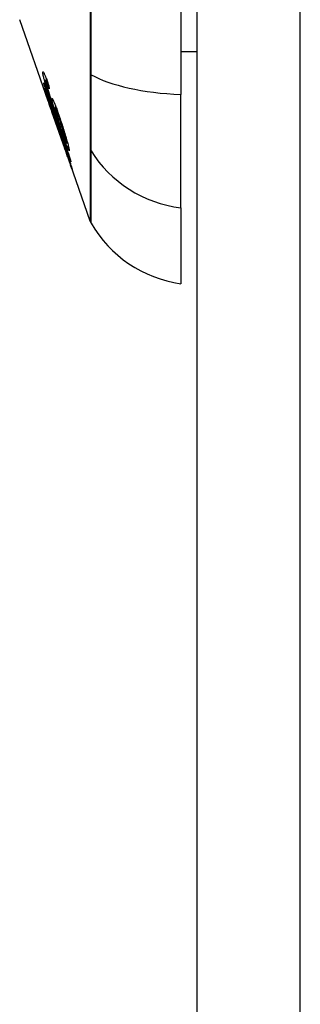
# Model space of a CAD drawing. Header units: inches. Extents: x 23 to 567, y 61 to 264.
# Tile 153 of 256: x 318.468 to 318.737, y 159.268 to 160.213. Entities that reach past the tile are written whole.
import ezdxf

# ---------------------------------------------------------------- set-up
doc = ezdxf.new("R2010")
doc.units = ezdxf.units.IN
doc.header["$MEASUREMENT"] = 0
doc.layers.add('Visible Edges(ANSI)', color=7, linetype='Continuous', lineweight=25)
doc.layers.add('Visible Tangent Edges(ANSI)', color=7, linetype='Continuous', lineweight=25)

msp = doc.modelspace()

# ---------------------------------------------------------------- linework, layer by layer
at = {"layer": 'Visible Edges(ANSI)'}
for p, q in [((318.63831, 144.70994), (318.63831, 176.42994)), ((318.62256, 160.99863), (318.62256, 160.14125)), ((318.49529, 160.13493), (318.46792, 160.21313)), ((318.63831, 160.18215), (318.62256, 160.18215)), ((318.49269, 160.15528), (318.49394, 160.15528)), ((318.49109, 160.15148), (318.49136, 160.15148)), ((318.4937, 160.15351), (318.49459, 160.15351)), ((318.49429, 160.13812), (318.49456, 160.13812)), ((318.62256, 160.03247), (318.62256, 160.14125)), ((318.49684, 160.13454), (318.49722, 160.13454)), ((318.50108, 160.12061), (318.49801, 160.12941)), ((318.49801, 160.12941), (318.49842, 160.12941)), ((318.50167, 160.12898), (318.50287, 160.12898)), ((318.49871, 160.12516), (318.49872, 160.12516)), ((318.51115, 160.08963), (318.49885, 160.12475)), ((318.50285, 160.12204), (318.50321, 160.12204)), ((318.50558, 160.1057), (318.50275, 160.11379)), ((318.50278, 160.11374), (318.50301, 160.11374)), ((318.50517, 160.10704), (318.50544, 160.10704)), ((318.5113, 160.0892), (318.51131, 160.0892)), ((318.51289, 160.09501), (318.51381, 160.09501)), ((318.53566, 160.0196), (318.51401, 160.08143)), ((318.51574, 160.07676), (318.51596, 160.07676)), ((318.62256, 160.03247), (318.62256, 159.95971))]:
    msp.add_line(p, q, dxfattribs=at)
at = {"layer": 'Visible Edges(ANSI)', "flags": 128}
for points in [[(318.49012, 160.16216), (318.4901, 160.1625), (318.4901, 160.16278), (318.49013, 160.163), (318.49018, 160.16314), (318.49025, 160.16321), (318.49035, 160.16319), (318.49048, 160.16309), (318.49064, 160.1629), (318.49082, 160.16262), (318.49103, 160.16226), (318.49126, 160.16181), (318.49152, 160.16127), (318.4918, 160.16066), (318.4921, 160.15998), (318.49241, 160.15922), (318.49274, 160.1584), (318.4931, 160.15751), (318.49346, 160.15657), (318.49383, 160.15558), (318.49421, 160.15454), (318.4946, 160.15347), (318.495, 160.15236), (318.4954, 160.15123), (318.4958, 160.15007)], [(318.49353, 160.14872), (318.49328, 160.14952), (318.49305, 160.15031), (318.49281, 160.15108), (318.49259, 160.15184), (318.49237, 160.15259), (318.49216, 160.15332), (318.49196, 160.15403), (318.49177, 160.15472), (318.49158, 160.15538), (318.49141, 160.15602), (318.49125, 160.15663), (318.4911, 160.15722), (318.49096, 160.15778), (318.49083, 160.15832), (318.49071, 160.15883), (318.4906, 160.15931), (318.49051, 160.15976), (318.49042, 160.16019), (318.49035, 160.16058), (318.49028, 160.16095), (318.49023, 160.16129), (318.49018, 160.16161), (318.49015, 160.16189), (318.49012, 160.16216)], [(318.4937, 160.15351), (318.4936, 160.15372), (318.49351, 160.15392), (318.49343, 160.15411), (318.49334, 160.15428), (318.49326, 160.15445), (318.49319, 160.1546), (318.49312, 160.15473), (318.49305, 160.15485), (318.49299, 160.15496), (318.49293, 160.15505), (318.49287, 160.15513), (318.49283, 160.15519), (318.49278, 160.15524), (318.49274, 160.15527), (318.49271, 160.15528), (318.49268, 160.15528), (318.49265, 160.15527), (318.49263, 160.15523), (318.49262, 160.15519), (318.49261, 160.15513), (318.49261, 160.15505), (318.49261, 160.15496), (318.49261, 160.15486), (318.49262, 160.15475)], [(318.49262, 160.15475), (318.49263, 160.15465), (318.49264, 160.15454), (318.49266, 160.15443), (318.49268, 160.1543), (318.4927, 160.15417), (318.49272, 160.15403), (318.49275, 160.15389), (318.49278, 160.15373), (318.49281, 160.15357), (318.49285, 160.1534), (318.49289, 160.15322), (318.49293, 160.15303), (318.49297, 160.15284), (318.49302, 160.15264), (318.49307, 160.15243), (318.49313, 160.15222), (318.49318, 160.15199), (318.49324, 160.15176), (318.4933, 160.15153), (318.49337, 160.15129), (318.49343, 160.15104), (318.4935, 160.15079), (318.49357, 160.15052), (318.49365, 160.15026)], [(318.49103, 160.15245), (318.49209, 160.14937), (318.49315, 160.14629), (318.49422, 160.1432), (318.49529, 160.1401), (318.49636, 160.137), (318.49744, 160.1339), (318.49851, 160.13079), (318.49959, 160.12768), (318.50066, 160.12457), (318.50174, 160.12146), (318.50282, 160.11834), (318.5039, 160.11523), (318.50497, 160.11212), (318.50605, 160.10901), (318.50713, 160.1059), (318.5082, 160.10279), (318.50928, 160.09969), (318.51035, 160.0966), (318.51142, 160.09351), (318.51249, 160.09042), (318.51356, 160.08734), (318.51462, 160.08427), (318.51568, 160.08121), (318.51674, 160.07816)], [(318.49109, 160.15148), (318.49109, 160.15152), (318.49109, 160.15156), (318.49108, 160.1516), (318.49108, 160.15164), (318.49108, 160.15168), (318.49107, 160.15172), (318.49107, 160.15176), (318.49107, 160.1518), (318.49107, 160.15184), (318.49106, 160.15188), (318.49106, 160.15192), (318.49106, 160.15196), (318.49105, 160.152), (318.49105, 160.15204), (318.49105, 160.15209), (318.49105, 160.15213), (318.49104, 160.15217), (318.49104, 160.15221), (318.49104, 160.15225), (318.49104, 160.15229), (318.49103, 160.15233), (318.49103, 160.15237), (318.49103, 160.15241), (318.49103, 160.15245)], [(318.49801, 160.12941), (318.49769, 160.13044), (318.49738, 160.13147), (318.49707, 160.13249), (318.49675, 160.13351), (318.49644, 160.13453), (318.49613, 160.13553), (318.49583, 160.13652), (318.49552, 160.13749), (318.49523, 160.13845), (318.49494, 160.13939), (318.49465, 160.1403), (318.49437, 160.14119), (318.4941, 160.14205), (318.49384, 160.14289), (318.49359, 160.14369), (318.49333, 160.1445), (318.49307, 160.14533), (318.4928, 160.14617), (318.49253, 160.14703), (318.49225, 160.1479), (318.49197, 160.14878), (318.49168, 160.14967), (318.49139, 160.15057), (318.49109, 160.15148)], [(318.49165, 160.14563), (318.49166, 160.14566), (318.4917, 160.14559), (318.49179, 160.14541), (318.49191, 160.14513), (318.49206, 160.14475), (318.49226, 160.14426), (318.49249, 160.14366), (318.49276, 160.14297), (318.49305, 160.1422), (318.49338, 160.14132), (318.49374, 160.14035), (318.49413, 160.13929), (318.49453, 160.13821), (318.49492, 160.13713), (318.4953, 160.13608), (318.49566, 160.13507), (318.496, 160.13413), (318.49634, 160.13318), (318.49668, 160.13222), (318.49702, 160.13125), (318.49737, 160.13027), (318.49772, 160.12927), (318.49808, 160.12826), (318.49843, 160.12723)], [(318.49871, 160.12516), (318.49811, 160.12689), (318.49751, 160.12859), (318.49692, 160.13027), (318.49634, 160.13192), (318.49578, 160.13353), (318.49524, 160.13509), (318.49474, 160.13652), (318.4943, 160.13777), (318.49392, 160.13885), (318.4936, 160.13977), (318.49333, 160.14056), (318.49308, 160.14127), (318.49285, 160.14193), (318.49265, 160.14254), (318.49246, 160.14309), (318.49229, 160.14359), (318.49214, 160.14404), (318.49201, 160.14443), (318.4919, 160.14476), (318.49181, 160.14503), (318.49174, 160.14526), (318.49169, 160.14543), (318.49166, 160.14555), (318.49165, 160.14563)], [(318.50444, 160.11611), (318.50394, 160.11752), (318.50345, 160.11894), (318.50296, 160.12037), (318.50246, 160.12179), (318.50197, 160.12322), (318.50148, 160.12464), (318.50099, 160.12607), (318.50051, 160.12748), (318.50002, 160.1289), (318.49955, 160.1303), (318.49907, 160.1317), (318.4986, 160.13309), (318.49814, 160.13446), (318.49769, 160.13583), (318.49724, 160.13718), (318.4968, 160.13851), (318.49636, 160.13982), (318.49594, 160.14112), (318.49552, 160.14242), (318.4951, 160.1437), (318.4947, 160.14498), (318.4943, 160.14624), (318.49391, 160.14749), (318.49353, 160.14872)], [(318.49365, 160.15026), (318.4942, 160.14833), (318.49482, 160.14626), (318.49548, 160.14409), (318.49618, 160.14187), (318.49685, 160.1398), (318.49744, 160.13799), (318.49792, 160.13653), (318.49826, 160.13549), (318.49854, 160.13466), (318.49882, 160.13382), (318.4991, 160.13298), (318.49939, 160.13213), (318.49968, 160.13127), (318.49997, 160.13041), (318.50026, 160.12955), (318.50056, 160.12869), (318.50085, 160.12784), (318.50114, 160.12699), (318.50143, 160.12614), (318.50172, 160.1253), (318.50201, 160.12447), (318.50229, 160.12364), (318.50257, 160.12283), (318.50285, 160.12204)], [(318.49622, 160.14683), (318.49611, 160.14714), (318.49599, 160.14745), (318.49588, 160.14777), (318.49577, 160.14808), (318.49566, 160.14839), (318.49554, 160.1487), (318.49543, 160.14901), (318.49532, 160.14932), (318.4952, 160.14962), (318.49509, 160.14993), (318.49498, 160.15022), (318.49487, 160.15051), (318.49477, 160.1508), (318.49466, 160.15108), (318.49456, 160.15135), (318.49446, 160.15162), (318.49435, 160.15188), (318.49425, 160.15214), (318.49416, 160.15239), (318.49406, 160.15263), (318.49396, 160.15287), (318.49387, 160.15309), (318.49378, 160.15331), (318.4937, 160.15351)], [(318.4958, 160.15007), (318.49582, 160.14993), (318.49584, 160.1498), (318.49585, 160.14966), (318.49587, 160.14953), (318.49589, 160.14939), (318.4959, 160.14926), (318.49592, 160.14912), (318.49594, 160.14899), (318.49595, 160.14885), (318.49597, 160.14872), (318.49599, 160.14858), (318.496, 160.14845), (318.49602, 160.14831), (318.49604, 160.14818), (318.49606, 160.14804), (318.49607, 160.14791), (318.49609, 160.14777), (318.49611, 160.14764), (318.49613, 160.14751), (318.49615, 160.14737), (318.49616, 160.14724), (318.49618, 160.1471), (318.4962, 160.14697), (318.49622, 160.14683)], [(318.49835, 160.12696), (318.49808, 160.12773), (318.49781, 160.1285), (318.49754, 160.12926), (318.49728, 160.13001), (318.49702, 160.13074), (318.49677, 160.13145), (318.49652, 160.13214), (318.49628, 160.13281), (318.49605, 160.13345), (318.49583, 160.13406), (318.49562, 160.13465), (318.49542, 160.1352), (318.49523, 160.13571), (318.49506, 160.13618), (318.4949, 160.13659), (318.49476, 160.13696), (318.49464, 160.13728), (318.49454, 160.13754), (318.49445, 160.13775), (318.49439, 160.13792), (318.49434, 160.13803), (318.4943, 160.1381), (318.49429, 160.13812), (318.49428, 160.1381)], [(318.49428, 160.1381), (318.49431, 160.13799), (318.49438, 160.13776), (318.49448, 160.13743), (318.49463, 160.13697), (318.49483, 160.13638), (318.49505, 160.13573), (318.49527, 160.13508), (318.49548, 160.13447), (318.49567, 160.13393), (318.49586, 160.13337), (318.49606, 160.13279), (318.49627, 160.13218), (318.49649, 160.13156), (318.49671, 160.13092), (318.49694, 160.13026), (318.49718, 160.12958), (318.49742, 160.1289), (318.49766, 160.1282), (318.4979, 160.1275), (318.49815, 160.12679), (318.4984, 160.12608), (318.49865, 160.12536), (318.4989, 160.12465), (318.49915, 160.12394)], [(318.49888, 160.13668), (318.49885, 160.13718), (318.49889, 160.13748), (318.499, 160.13756), (318.49918, 160.13742), (318.49944, 160.13706), (318.49975, 160.13649), (318.50009, 160.13581), (318.50043, 160.13507), (318.50075, 160.13434), (318.50104, 160.13365), (318.50135, 160.13291), (318.50167, 160.13212), (318.502, 160.13127), (318.50234, 160.13037), (318.5027, 160.12942), (318.50307, 160.12843), (318.50345, 160.1274), (318.50383, 160.12634), (318.50422, 160.12524), (318.50461, 160.12413), (318.50501, 160.12298), (318.50541, 160.12182), (318.50582, 160.12064), (318.50622, 160.11944)], [(318.50285, 160.12204), (318.50264, 160.12268), (318.50244, 160.12333), (318.50224, 160.12396), (318.50205, 160.12459), (318.50186, 160.12522), (318.50167, 160.12583), (318.50148, 160.12644), (318.5013, 160.12704), (318.50113, 160.12763), (318.50095, 160.12824), (318.50076, 160.12888), (318.50057, 160.12955), (318.50038, 160.13024), (318.50018, 160.13094), (318.49999, 160.13165), (318.4998, 160.13237), (318.49962, 160.13309), (318.49945, 160.13376), (318.49931, 160.13437), (318.49918, 160.13494), (318.49908, 160.13546), (318.49899, 160.13592), (318.49892, 160.13633), (318.49888, 160.13668)], [(318.51696, 160.07666), (318.51613, 160.07906), (318.51529, 160.08146), (318.51446, 160.08386), (318.51362, 160.08626), (318.51278, 160.08867), (318.51194, 160.09108), (318.51111, 160.09349), (318.51027, 160.09591), (318.50943, 160.09832), (318.50859, 160.10074), (318.50775, 160.10316), (318.5069, 160.10558), (318.50606, 160.10799), (318.50522, 160.11041), (318.50438, 160.11283), (318.50354, 160.11525), (318.5027, 160.11767), (318.50186, 160.12008), (318.50102, 160.1225), (318.50018, 160.12491), (318.49935, 160.12732), (318.49851, 160.12973), (318.49767, 160.13214), (318.49684, 160.13454)], [(318.49684, 160.13454), (318.497, 160.13401), (318.49716, 160.13349), (318.49732, 160.13298), (318.49748, 160.13247), (318.49764, 160.13196), (318.49779, 160.13147), (318.49794, 160.13097), (318.49809, 160.13049), (318.49824, 160.13001), (318.49838, 160.12954), (318.49852, 160.12907), (318.49866, 160.12862), (318.4988, 160.12817), (318.49893, 160.12773), (318.49908, 160.12723), (318.49926, 160.12664), (318.49947, 160.12598), (318.49968, 160.12526), (318.49992, 160.1245), (318.50015, 160.12371), (318.50039, 160.12291), (318.50063, 160.12212), (318.50086, 160.12135), (318.50108, 160.12061)], [(318.50278, 160.11375), (318.50264, 160.11425), (318.50227, 160.11541), (318.5017, 160.11713), (318.50124, 160.11853), (318.50106, 160.11906), (318.50094, 160.11941), (318.50082, 160.11977), (318.5007, 160.12014), (318.50057, 160.12052), (318.50044, 160.12091), (318.5003, 160.12131), (318.50016, 160.12172), (318.50002, 160.12214), (318.49987, 160.12257), (318.49972, 160.123), (318.49957, 160.12343), (318.49942, 160.12386), (318.49927, 160.1243), (318.49912, 160.12475), (318.49896, 160.12519), (318.49881, 160.12563), (318.49866, 160.12608), (318.4985, 160.12652), (318.49835, 160.12696)], [(318.49843, 160.12723), (318.49867, 160.12655), (318.49891, 160.12586), (318.49915, 160.12517), (318.49939, 160.12448), (318.49962, 160.1238), (318.49985, 160.12312), (318.50009, 160.12245), (318.50031, 160.12178), (318.50054, 160.12113), (318.50076, 160.12048), (318.50098, 160.11982), (318.50121, 160.11914), (318.50144, 160.11845), (318.50168, 160.11773), (318.50192, 160.11701), (318.50216, 160.11629), (318.5024, 160.11557), (318.50263, 160.11489), (318.50284, 160.11424), (318.50304, 160.11363), (318.50323, 160.11306), (318.5034, 160.11253), (318.50356, 160.11203), (318.50371, 160.11156)], [(318.50666, 160.11627), (318.50624, 160.11751), (318.50582, 160.11873), (318.50541, 160.11992), (318.505, 160.12108), (318.50459, 160.1222), (318.50421, 160.12326), (318.50383, 160.12426), (318.50347, 160.12519), (318.50315, 160.12602), (318.50287, 160.12669), (318.50264, 160.12724), (318.50245, 160.12766), (318.50229, 160.12801), (318.50214, 160.1283), (318.50202, 160.12854), (318.5019, 160.12873), (318.50181, 160.12887), (318.50173, 160.12895), (318.50167, 160.12898), (318.50162, 160.12895), (318.5016, 160.12887), (318.50159, 160.12874), (318.50159, 160.12857), (318.50161, 160.12835)], [(318.50161, 160.12835), (318.50168, 160.12789), (318.5018, 160.12731), (318.50195, 160.12661), (318.50216, 160.12579), (318.50241, 160.12485), (318.50269, 160.12383), (318.50297, 160.12283), (318.50325, 160.12189), (318.5035, 160.12105), (318.50374, 160.12028), (318.50398, 160.11949), (318.50423, 160.11869), (318.50449, 160.11787), (318.50475, 160.11704), (318.50502, 160.1162), (318.5053, 160.11535), (318.50558, 160.1145), (318.50586, 160.11366), (318.50614, 160.11281), (318.50643, 160.11197), (318.50671, 160.11113), (318.507, 160.11029), (318.50728, 160.10946), (318.50757, 160.10864)], [(318.49915, 160.12394), (318.49913, 160.12399), (318.49911, 160.12404), (318.49909, 160.12409), (318.49907, 160.12414), (318.49905, 160.12419), (318.49904, 160.12424), (318.49902, 160.12429), (318.499, 160.12435), (318.49898, 160.1244), (318.49896, 160.12445), (318.49894, 160.1245), (318.49892, 160.12455), (318.49891, 160.1246), (318.49889, 160.12465), (318.49887, 160.1247), (318.49885, 160.12476), (318.49883, 160.12481), (318.49882, 160.12486), (318.4988, 160.12491), (318.49878, 160.12496), (318.49876, 160.12501), (318.49875, 160.12506), (318.49873, 160.12511), (318.49871, 160.12516)], [(318.50622, 160.11944), (318.50673, 160.11793), (318.50724, 160.11641), (318.50774, 160.11487), (318.50824, 160.11333), (318.50874, 160.11177), (318.50924, 160.11021), (318.50974, 160.10863), (318.51024, 160.10704), (318.51073, 160.10546), (318.51121, 160.1039), (318.51167, 160.10237), (318.51212, 160.1009), (318.51254, 160.09947), (318.51294, 160.09809), (318.51332, 160.09676), (318.51367, 160.09549), (318.514, 160.09429), (318.51431, 160.09315), (318.51458, 160.09209), (318.51482, 160.09112), (318.51502, 160.09026), (318.51518, 160.08951), (318.51531, 160.08888), (318.51539, 160.08834)], [(318.51291, 160.09553), (318.51287, 160.09577), (318.51282, 160.09604), (318.51276, 160.09636), (318.51268, 160.09671), (318.51258, 160.09711), (318.51247, 160.09755), (318.51235, 160.09803), (318.51221, 160.09855), (318.51206, 160.09909), (318.5119, 160.09967), (318.51173, 160.10027), (318.51155, 160.1009), (318.51137, 160.10154), (318.51117, 160.1022), (318.51097, 160.10289), (318.51071, 160.10377), (318.51037, 160.10488), (318.50995, 160.10624), (318.50944, 160.10785), (318.5089, 160.10955), (318.50834, 160.11125), (318.50778, 160.11294), (318.50722, 160.11462), (318.50666, 160.11627)], [(318.50275, 160.11379), (318.50275, 160.11379), (318.50275, 160.11378), (318.50275, 160.11378), (318.50276, 160.11378), (318.50276, 160.11377), (318.50276, 160.11377), (318.50276, 160.11376), (318.50276, 160.11376), (318.50277, 160.11376), (318.50277, 160.11376), (318.50277, 160.11375), (318.50277, 160.11375), (318.50277, 160.11375), (318.50277, 160.11375), (318.50277, 160.11374), (318.50277, 160.11374), (318.50277, 160.11374), (318.50278, 160.11374), (318.50278, 160.11374), (318.50278, 160.11374), (318.50278, 160.11374), (318.50278, 160.11374), (318.50278, 160.11374), (318.50278, 160.11375)], [(318.50371, 160.11156), (318.50378, 160.11141), (318.50385, 160.11122), (318.50394, 160.11101), (318.50403, 160.11077), (318.50414, 160.1105), (318.50426, 160.1102), (318.50439, 160.10987), (318.50452, 160.10951), (318.50467, 160.10911), (318.50484, 160.10868), (318.50501, 160.10823), (318.50519, 160.10774), (318.50538, 160.10722), (318.50559, 160.10665), (318.50585, 160.10593), (318.50617, 160.10504), (318.50656, 160.10398), (318.507, 160.10273), (318.5075, 160.10133), (318.50802, 160.09987), (318.50855, 160.09838), (318.50908, 160.09686), (318.50962, 160.09532), (318.51016, 160.09377)], [(318.51539, 160.08834), (318.51542, 160.08727), (318.51488, 160.08795), (318.51382, 160.09032), (318.51283, 160.09277), (318.51243, 160.09381), (318.51207, 160.09476), (318.5117, 160.09576), (318.51131, 160.0968), (318.51092, 160.09787), (318.51052, 160.09897), (318.51011, 160.10009), (318.5097, 160.10122), (318.50928, 160.10238), (318.50885, 160.10357), (318.50842, 160.10478), (318.50798, 160.10601), (318.50754, 160.10725), (318.5071, 160.10851), (318.50665, 160.10977), (318.50621, 160.11104), (318.50576, 160.11232), (318.50532, 160.11359), (318.50487, 160.11485), (318.50444, 160.11611)], [(318.5102, 160.09315), (318.50991, 160.09398), (318.50962, 160.09481), (318.50933, 160.09564), (318.50905, 160.09645), (318.50876, 160.09726), (318.50848, 160.09805), (318.50821, 160.09883), (318.50794, 160.09959), (318.50767, 160.10032), (318.50742, 160.10102), (318.50718, 160.1017), (318.50695, 160.10234), (318.50672, 160.10296), (318.5065, 160.10357), (318.50627, 160.10419), (318.50605, 160.10479), (318.50584, 160.10537), (318.50565, 160.10587), (318.50549, 160.10629), (318.50536, 160.10661), (318.50527, 160.10684), (318.5052, 160.10698), (318.50517, 160.10704), (318.50517, 160.10702)], [(318.50517, 160.10702), (318.50517, 160.10701), (318.50517, 160.10699), (318.50518, 160.10696), (318.50519, 160.10693), (318.5052, 160.1069), (318.50521, 160.10686), (318.50522, 160.10682), (318.50523, 160.10678), (318.50525, 160.10673), (318.50526, 160.10667), (318.50528, 160.10662), (318.5053, 160.10656), (318.50532, 160.1065), (318.50534, 160.10644), (318.50536, 160.10637), (318.50538, 160.1063), (318.5054, 160.10623), (318.50543, 160.10616), (318.50545, 160.10608), (318.50547, 160.10601), (318.5055, 160.10593), (318.50552, 160.10585), (318.50555, 160.10578), (318.50558, 160.1057)], [(318.50757, 160.10864), (318.50787, 160.10777), (318.50816, 160.10693), (318.50846, 160.1061), (318.50874, 160.10529), (318.50903, 160.10449), (318.50931, 160.10371), (318.50959, 160.10294), (318.50986, 160.10219), (318.51013, 160.10146), (318.5104, 160.10075), (318.51066, 160.10005), (318.51092, 160.09937), (318.51117, 160.09871), (318.51141, 160.09809), (318.51165, 160.09751), (318.51186, 160.09698), (318.51206, 160.09651), (318.51224, 160.09611), (318.5124, 160.09576), (318.51258, 160.09541), (318.51276, 160.09512), (318.51289, 160.09501), (318.51294, 160.09514), (318.51291, 160.09553)], [(318.51016, 160.09377), (318.51089, 160.09168), (318.51161, 160.0896), (318.51232, 160.08753), (318.51301, 160.08551), (318.51367, 160.08356), (318.51431, 160.08168), (318.51491, 160.07991), (318.51543, 160.07836), (318.51587, 160.07702), (318.51625, 160.0759), (318.51655, 160.075), (318.51682, 160.07419), (318.51706, 160.07343), (318.51729, 160.07274), (318.5175, 160.0721), (318.51768, 160.07153), (318.51785, 160.07102), (318.51799, 160.07057), (318.51811, 160.07019), (318.5182, 160.06987), (318.51828, 160.06961), (318.51834, 160.06941), (318.51838, 160.06927), (318.5184, 160.06918)], [(318.51574, 160.07678), (318.51572, 160.07688), (318.51566, 160.07706), (318.51558, 160.07733), (318.51547, 160.07768), (318.51532, 160.07813), (318.51515, 160.07866), (318.51494, 160.07929), (318.51472, 160.07997), (318.51448, 160.08068), (318.51423, 160.08141), (318.51399, 160.08212), (318.51375, 160.08285), (318.51349, 160.0836), (318.51323, 160.08438), (318.51296, 160.08518), (318.51267, 160.08601), (318.51238, 160.08687), (318.51208, 160.08774), (318.51177, 160.08863), (318.51147, 160.08952), (318.51115, 160.09042), (318.51084, 160.09132), (318.51052, 160.09223), (318.5102, 160.09315)], [(318.5113, 160.0892), (318.51127, 160.08927), (318.51125, 160.08934), (318.51122, 160.08941), (318.5112, 160.08948), (318.51118, 160.08954), (318.51115, 160.08961), (318.51113, 160.08968), (318.51111, 160.08975), (318.51108, 160.08981), (318.51106, 160.08988), (318.51104, 160.08995), (318.51101, 160.09002), (318.51099, 160.09009), (318.51097, 160.09015), (318.51094, 160.09022), (318.51092, 160.09029), (318.5109, 160.09036), (318.51087, 160.09042), (318.51085, 160.09049), (318.51083, 160.09056), (318.5108, 160.09063), (318.51078, 160.0907), (318.51076, 160.09076), (318.51074, 160.09083)], [(318.51074, 160.09083), (318.51116, 160.08961), (318.51159, 160.0884), (318.51201, 160.08719), (318.51243, 160.08601), (318.51283, 160.08486), (318.51323, 160.08374), (318.51361, 160.08265), (318.51397, 160.08162), (318.51431, 160.08067), (318.51458, 160.0799), (318.5148, 160.07929), (318.51497, 160.07881), (318.5151, 160.07844), (318.51522, 160.07812), (318.51533, 160.07782), (318.51542, 160.07757), (318.5155, 160.07735), (318.51557, 160.07717), (318.51563, 160.07702), (318.51567, 160.0769), (318.51571, 160.07682), (318.51573, 160.07678), (318.51574, 160.07676), (318.51574, 160.07678)], [(318.5184, 160.06918), (318.51839, 160.06916), (318.51833, 160.06929), (318.51821, 160.06959), (318.51802, 160.07008), (318.51778, 160.07076), (318.51748, 160.07159), (318.51716, 160.07249), (318.51684, 160.07338), (318.51655, 160.07422), (318.51627, 160.075), (318.51599, 160.07581), (318.51569, 160.07666), (318.51537, 160.07756), (318.51505, 160.07849), (318.51471, 160.07945), (318.51436, 160.08046), (318.514, 160.08149), (318.51363, 160.08254), (318.51325, 160.08361), (318.51287, 160.0847), (318.51249, 160.08581), (318.51209, 160.08693), (318.5117, 160.08806), (318.5113, 160.0892)], [(318.51674, 160.07816), (318.51675, 160.07809), (318.51676, 160.07803), (318.51677, 160.07797), (318.51677, 160.07791), (318.51678, 160.07785), (318.51679, 160.07778), (318.5168, 160.07772), (318.51681, 160.07766), (318.51682, 160.0776), (318.51683, 160.07753), (318.51684, 160.07747), (318.51685, 160.07741), (318.51685, 160.07735), (318.51686, 160.07729), (318.51687, 160.07722), (318.51688, 160.07716), (318.51689, 160.0771), (318.5169, 160.07704), (318.51691, 160.07698), (318.51692, 160.07691), (318.51693, 160.07685), (318.51694, 160.07679), (318.51695, 160.07673), (318.51696, 160.07666)]]:
    msp.add_lwpolyline(points, dxfattribs=at)
at = {"layer": 'Visible Edges(ANSI)'}
for centre, radius, start, end in [((318.54495, 160.02285), 0.00984, 199.29005, 209.81689), ((318.63888, 160.07668), 0.11811, 209.81689, 262.0587)]:
    msp.add_arc(centre, radius, start, end, dxfattribs=at)
at = {"layer": 'Visible Tangent Edges(ANSI)'}
for p, q in [((318.73731, 144.70994), (318.73731, 176.42994)), ((318.49012, 160.16216), (318.49108, 160.16216)), ((318.53562, 160.16161), (318.53562, 160.16113)), ((318.49165, 160.14563), (318.49168, 160.14563)), ((318.49353, 160.14872), (318.49409, 160.14872)), ((318.49888, 160.13668), (318.49965, 160.13668)), ((318.49835, 160.12696), (318.49853, 160.12696)), ((318.50666, 160.11627), (318.50728, 160.11627)), ((318.50278, 160.11375), (318.503, 160.11375)), ((318.50444, 160.11611), (318.50505, 160.11611)), ((318.5102, 160.09315), (318.51038, 160.09315)), ((318.51291, 160.09553), (318.51366, 160.09553)), ((318.53562, 160.08939), (318.53562, 160.08922)), ((318.51574, 160.07678), (318.51595, 160.07678))]:
    msp.add_line(p, q, dxfattribs=at)
at = {"layer": 'Visible Tangent Edges(ANSI)', "flags": 128}
for points in [[(318.53563, 160.22747), (318.53562, 160.21087), (318.53562, 160.19437), (318.53562, 160.17803), (318.53562, 160.16161)], [(318.53661, 160.16036), (318.53658, 160.19327), (318.53656, 160.22653)], [(318.53562, 160.16113), (318.53562, 160.15704), (318.53562, 160.15301), (318.53562, 160.14904), (318.53562, 160.14515), (318.53562, 160.14133), (318.53562, 160.13759), (318.53562, 160.13394), (318.53562, 160.13038), (318.53562, 160.12692), (318.53562, 160.12356), (318.53562, 160.1203), (318.53562, 160.11716), (318.53562, 160.11413), (318.53562, 160.11122), (318.53562, 160.10843), (318.53562, 160.10577), (318.53562, 160.10323), (318.53562, 160.10083), (318.53562, 160.09857), (318.53562, 160.09644), (318.53562, 160.09446), (318.53562, 160.09262), (318.53562, 160.09093), (318.53562, 160.08939)], [(318.53661, 160.08712), (318.53662, 160.08866), (318.53663, 160.09035), (318.53664, 160.0922), (318.53665, 160.0942), (318.53666, 160.09635), (318.53666, 160.09864), (318.53667, 160.10108), (318.53667, 160.10366), (318.53667, 160.10638), (318.53668, 160.10922), (318.53668, 160.1122), (318.53668, 160.1153), (318.53668, 160.11851), (318.53668, 160.12184), (318.53667, 160.12529), (318.53667, 160.12884), (318.53667, 160.13248), (318.53666, 160.13623), (318.53666, 160.14006), (318.53665, 160.14397), (318.53664, 160.14797), (318.53663, 160.15203), (318.53662, 160.15616), (318.53661, 160.16036)], [(318.53562, 160.08922), (318.53562, 160.08359), (318.53562, 160.07821), (318.53562, 160.07305), (318.53563, 160.06812), (318.53563, 160.06343), (318.53563, 160.05897), (318.53563, 160.05474), (318.53563, 160.05075), (318.53563, 160.047), (318.53564, 160.04348), (318.53564, 160.04021), (318.53564, 160.03717), (318.53564, 160.03437), (318.53565, 160.03182), (318.53565, 160.0295), (318.53565, 160.02743), (318.53565, 160.02559), (318.53565, 160.024), (318.53565, 160.02266), (318.53566, 160.02156), (318.53566, 160.0207), (318.53566, 160.02009), (318.53566, 160.01972), (318.53566, 160.0196)], [(318.53641, 160.01795), (318.53641, 160.01808), (318.53641, 160.01844), (318.53641, 160.01905), (318.53642, 160.01989), (318.53642, 160.02099), (318.53642, 160.02232), (318.53643, 160.02389), (318.53644, 160.02571), (318.53644, 160.02777), (318.53645, 160.03006), (318.53646, 160.0326), (318.53647, 160.03537), (318.53648, 160.03838), (318.53649, 160.04164), (318.5365, 160.04513), (318.53651, 160.04885), (318.53652, 160.05282), (318.53653, 160.05702), (318.53655, 160.06145), (318.53656, 160.06612), (318.53657, 160.07103), (318.53658, 160.07616), (318.53659, 160.08153), (318.53661, 160.08712)]]:
    msp.add_lwpolyline(points, dxfattribs=at)
at = {"layer": 'Visible Tangent Edges(ANSI)'}
for centre, major_axis, ratio, start_param, end_param in [((318.54513, 160.16198), (-0.00984, -0.00003), 0.32572, 0.259229, 0.522936), ((318.63888, 160.17985), (-0.11811, 0), 0.32996, 0.523835, 1.432195), ((318.54513, 160.09177), (-0.00984, 0.00008), 0.945463, 0.267645, 0.531352), ((318.63888, 160.14289), (-0.11811, 0), 0.943995, 0.523835, 1.432195)]:
    msp.add_ellipse(centre, major_axis=major_axis, ratio=ratio, start_param=start_param, end_param=end_param, dxfattribs=at)

doc.saveas('drawing.dxf')
